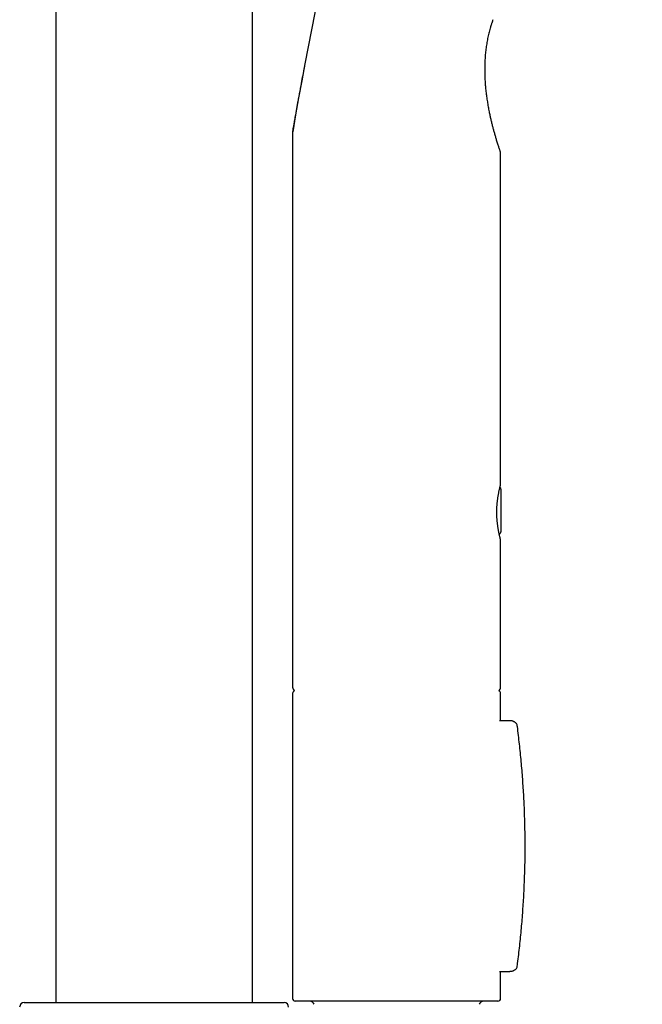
# Model space of a CAD drawing. Header units: millimetres. Extents: x 8 to 1091, y 12 to 2370.
# Tile 78 of 88: x 966 to 1036, y 2094 to 2204. Entities that reach past the tile are written whole.
import ezdxf

# ---------------------------------------------------------------- set-up
doc = ezdxf.new("R2010")
doc.units = ezdxf.units.MM

msp = doc.modelspace()

# ---------------------------------------------------------------- linework, layer by layer
at = {"color": 7, "linetype": 'Continuous', "lineweight": 30}
for p, q in [((970.44, 2269.89), (970.44, 2094.6)), ((992.34, 2094.6), (992.34, 2269.89)), ((996.83, 2191.5), (996.83, 2129.76)), ((996.83, 2191.5), (996.83, 2191.5)), ((1020.03, 2152.35), (1020.03, 2187.26)), ((1020.08, 2147.18), (1020.08, 2151.78)), ((1020.03, 2129.76), (1020.03, 2146.17)), ((1020.03, 2146.17), (1020.03, 2146.17)), ((996.83, 2129.06), (996.83, 2095.06)), ((1020.03, 2126.03), (1020.03, 2129.06)), ((1021.07, 2126.03), (1019.92, 2126.03)), ((1019.92, 2098.09), (1021.07, 2098.09)), ((1020.03, 2095.06), (1020.03, 2098.09)), ((966.89, 2094.6), (995.89, 2094.6)), ((1019.34, 2094.76), (997.13, 2094.76)), ((1019.73, 2094.76), (1019.34, 2094.76))]:
    msp.add_line(p, q, dxfattribs=at)
for centre, radius, start, end in [((1386.61, 2125.75), 395.3, 152.5446, 170.4014), ((1019.53, 2189.23), 0.5, 0.0021, 19.1782), ((997.33, 2129.76), 0.5, 180, 235.4591), ((997.13, 2129.06), 0.3, 106.1626, 180), ((1019.53, 2129.76), 0.5, 304.54, 0), ((1019.73, 2129.06), 0.3, 0, 73.8365), ((1021.39, 2125.41), 0.5, 7.4985, 46.4974), ((1021.39, 2098.71), 0.5, 313.5449, 352.5017), ((966.89, 2094.1), 0.5, 90, 180), ((995.89, 2094.1), 0.5, 0, 90), ((997.13, 2095.06), 0.3, 180, 270), ((998.63, 2094.07), 0.7, 29.3056, 79.3261), ((1018.23, 2094.07), 0.7, 100.6739, 150.6944), ((1019.73, 2095.06), 0.3, 270, 0)]:
    msp.add_arc(centre, radius, start, end, dxfattribs=at)
for points, knots in [([(1019.17, 2204.17), (1019.17, 2204.17), (1019.15, 2204.11), (1019.12, 2204.02), (1019.07, 2203.88), (1019.02, 2203.75), (1018.97, 2203.59), (1018.91, 2203.4), (1018.88, 2203.28), (1018.86, 2203.23)], [0, 0, 0, 0, 0.000054, 0.236737, 0.358007, 0.479252, 0.661193, 0.847742, 1, 1, 1, 1]), ([(1019.17, 2204.17), (1019.17, 2204.17), (1019.17, 2204.17), (1019.17, 2204.17), (1019.17, 2204.17)], [0, 0, 0, 0, 0.021236, 1, 1, 1, 1]), ([(1018.86, 2203.23), (1018.81, 2203.04), (1018.71, 2202.66), (1018.58, 2202.08), (1018.47, 2201.5), (1018.38, 2200.9), (1018.32, 2200.3), (1018.28, 2199.7), (1018.25, 2199.09), (1018.25, 2198.49), (1018.26, 2197.9), (1018.29, 2197.32), (1018.33, 2196.75), (1018.39, 2196.17), (1018.46, 2195.6), (1018.55, 2195.03), (1018.64, 2194.47), (1018.74, 2193.96), (1018.83, 2193.5), (1018.93, 2193.08), (1019.02, 2192.68), (1019.12, 2192.28), (1019.23, 2191.9), (1019.33, 2191.52), (1019.44, 2191.14), (1019.54, 2190.82), (1019.62, 2190.56), (1019.69, 2190.34), (1019.75, 2190.14), (1019.81, 2189.96), (1019.87, 2189.79), (1019.92, 2189.65), (1019.95, 2189.53), (1019.98, 2189.45), (1020, 2189.4), (1020, 2189.4), (1020, 2189.39)], [0, 0, 0, 0, 0.034494, 0.068988, 0.103764, 0.138541, 0.17413, 0.20972, 0.245559, 0.281398, 0.315877, 0.350356, 0.385032, 0.419708, 0.455005, 0.490303, 0.525833, 0.561363, 0.588969, 0.616584, 0.644187, 0.672227, 0.700279, 0.728312, 0.758443, 0.788568, 0.809092, 0.82963, 0.850147, 0.871458, 0.892766, 0.914607, 0.936445, 0.957803, 0.979159, 1, 1, 1, 1]), ([(996.84, 2191.66), (996.84, 2191.66), (996.84, 2191.66), (996.84, 2191.67), (996.85, 2191.7), (996.86, 2191.74), (996.87, 2191.79), (996.88, 2191.85), (996.89, 2191.94), (996.91, 2192.06), (996.94, 2192.22), (996.97, 2192.4), (997.01, 2192.61), (997.05, 2192.87), (997.11, 2193.15), (997.16, 2193.45), (997.22, 2193.8), (997.29, 2194.19), (997.37, 2194.63), (997.46, 2195.12), (997.56, 2195.66), (997.67, 2196.25), (997.8, 2196.95), (997.95, 2197.76), (998.11, 2198.56), (998.2, 2199.07), (998.24, 2199.26)], [0, 0, 0, 0, 0.002915, 0.021894, 0.040876, 0.056632, 0.072391, 0.088471, 0.104553, 0.132806, 0.16107, 0.190044, 0.219024, 0.257365, 0.29576, 0.334186, 0.37257, 0.425074, 0.477602, 0.53012, 0.597589, 0.665077, 0.732556, 0.834272, 0.935994, 1, 1, 1, 1]), ([(996.84, 2191.65), (996.84, 2191.65), (996.84, 2191.64), (996.83, 2191.6), (996.83, 2191.56), (996.83, 2191.52), (996.83, 2191.51)], [0, 0, 0, 0, 0.083406, 0.237266, 0.683809, 1, 1, 1, 1]), ([(1020.03, 2187.26), (1020.03, 2187.77), (1020.03, 2188.42), (1020.03, 2189.08), (1020.03, 2189.23)], [0, 0, 0, 0, 0.773057, 1, 1, 1, 1]), ([(1020.03, 2146.17), (1020.03, 2146.17), (1020.03, 2146.18), (1020.03, 2146.2), (1020.03, 2146.21), (1020.02, 2146.21), (1020.02, 2146.22), (1020.02, 2146.22), (1020.02, 2146.22), (1020.02, 2146.23), (1020.02, 2146.24), (1020.01, 2146.26), (1020, 2146.29), (1019.99, 2146.33), (1019.98, 2146.38), (1019.96, 2146.44), (1019.95, 2146.5), (1019.93, 2146.58), (1019.91, 2146.66), (1019.89, 2146.75), (1019.87, 2146.85), (1019.84, 2146.96), (1019.82, 2147.08), (1019.8, 2147.2), (1019.78, 2147.32), (1019.75, 2147.46), (1019.73, 2147.59), (1019.71, 2147.74), (1019.69, 2147.89), (1019.67, 2148.04), (1019.66, 2148.2), (1019.64, 2148.36), (1019.63, 2148.53), (1019.62, 2148.7), (1019.61, 2148.86), (1019.61, 2149.03), (1019.6, 2149.19), (1019.6, 2149.36), (1019.61, 2149.52), (1019.61, 2149.69), (1019.62, 2149.85), (1019.63, 2150.01), (1019.64, 2150.18), (1019.66, 2150.34), (1019.67, 2150.49), (1019.69, 2150.64), (1019.71, 2150.79), (1019.73, 2150.94), (1019.75, 2151.07), (1019.78, 2151.21), (1019.8, 2151.33), (1019.82, 2151.42), (1019.83, 2151.48), (1019.84, 2151.54), (1019.86, 2151.64), (1019.88, 2151.74), (1019.91, 2151.83), (1019.93, 2151.92), (1019.94, 2152), (1019.96, 2152.07), (1019.98, 2152.13), (1019.99, 2152.18), (1020, 2152.22), (1020.01, 2152.26), (1020.02, 2152.28), (1020.02, 2152.29), (1020.02, 2152.3), (1020.02, 2152.29), (1020.02, 2152.29)], [0, 0, 0, 0, 0.001091, 0.002789, 0.00401, 0.004892, 0.005989, 0.007954, 0.011341, 0.017812, 0.03421, 0.051138, 0.069, 0.086801, 0.104665, 0.122629, 0.140684, 0.158809, 0.176972, 0.195133, 0.213251, 0.231289, 0.249216, 0.266995, 0.28484, 0.302336, 0.320011, 0.337831, 0.355757, 0.373749, 0.391762, 0.409739, 0.427637, 0.445416, 0.463043, 0.480491, 0.49774, 0.514782, 0.531753, 0.549039, 0.56648, 0.584035, 0.60166, 0.619306, 0.636908, 0.654431, 0.672261, 0.69013, 0.708062, 0.72606, 0.744127, 0.761287, 0.763566, 0.773083, 0.791171, 0.809218, 0.827249, 0.845279, 0.863328, 0.881415, 0.899566, 0.917443, 0.935174, 0.952937, 0.970684, 0.988336, 0.996939, 1, 1, 1, 1]), ([(1020.08, 2151.78), (1020.08, 2151.78), (1020.08, 2151.8), (1020.07, 2151.85), (1020.06, 2151.9), (1020.04, 2151.95), (1020.02, 2152), (1019.99, 2152.03), (1019.97, 2152.05), (1019.96, 2152.06)], [0, 0, 0, 0, 0.055419, 0.201898, 0.393303, 0.55603, 0.723886, 0.89981, 1, 1, 1, 1]), ([(1020.02, 2152.29), (1020.02, 2152.29), (1020.02, 2152.3), (1020.02, 2152.3), (1020.02, 2152.3), (1020.02, 2152.3), (1020.02, 2152.3), (1020.02, 2152.31), (1020.03, 2152.32), (1020.03, 2152.33), (1020.03, 2152.34), (1020.03, 2152.35)], [0, 0, 0, 0, 0.385143, 0.60948, 0.702908, 0.763252, 0.793052, 0.820396, 0.858334, 0.951553, 1, 1, 1, 1]), ([(1019.87, 2146.83), (1019.88, 2146.83), (1019.91, 2146.85), (1019.95, 2146.88), (1019.99, 2146.92), (1020.02, 2146.96), (1020.04, 2147), (1020.06, 2147.04), (1020.07, 2147.09), (1020.08, 2147.13), (1020.08, 2147.16), (1020.08, 2147.17), (1020.08, 2147.18)], [0, 0, 0, 0, 0.089004, 0.219422, 0.344433, 0.464063, 0.578127, 0.686227, 0.787733, 0.881735, 0.966973, 1, 1, 1, 1]), ([(1020.02, 2146.23), (1020.02, 2146.23), (1020.02, 2146.23), (1020.02, 2146.23), (1020.02, 2146.23), (1020.02, 2146.24)], [0, 0, 0, 0, 0.094854, 0.665612, 1, 1, 1, 1]), ([(1019.99, 2126.03), (1019.99, 2126.03), (1019.99, 2126.03), (1019.98, 2126.05), (1019.97, 2126.06), (1019.97, 2126.07), (1019.97, 2126.07), (1019.97, 2126.07)], [0, 0, 0, 0, 0.002945, 0.248489, 0.495496, 0.752684, 1, 1, 1, 1]), ([(1021.73, 2125.77), (1021.72, 2125.78), (1021.69, 2125.81), (1021.63, 2125.86), (1021.56, 2125.9), (1021.48, 2125.94), (1021.39, 2125.98), (1021.3, 2126), (1021.21, 2126.02), (1021.13, 2126.03), (1021.08, 2126.02), (1021.07, 2126.02)], [0, 0, 0, 0, 0.068208, 0.183332, 0.293834, 0.419489, 0.54524, 0.672348, 0.802209, 0.936299, 1, 1, 1, 1]), ([(1021.88, 2098.65), (1021.9, 2098.76), (1021.96, 2099.19), (1022.05, 2099.96), (1022.16, 2100.93), (1022.26, 2101.91), (1022.35, 2102.89), (1022.44, 2103.86), (1022.51, 2104.84), (1022.57, 2105.81), (1022.63, 2106.79), (1022.67, 2107.77), (1022.71, 2108.74), (1022.74, 2109.73), (1022.76, 2110.71), (1022.76, 2111.69), (1022.76, 2112.67), (1022.75, 2113.64), (1022.73, 2114.62), (1022.7, 2115.6), (1022.67, 2116.58), (1022.62, 2117.56), (1022.56, 2118.54), (1022.49, 2119.51), (1022.42, 2120.49), (1022.33, 2121.47), (1022.24, 2122.45), (1022.13, 2123.42), (1022.02, 2124.4), (1021.94, 2125.08), (1021.89, 2125.44), (1021.88, 2125.47)], [0, 0, 0, 0, 0.012575, 0.049088, 0.085604, 0.122107, 0.158586, 0.195031, 0.231428, 0.267769, 0.304041, 0.340272, 0.376777, 0.413248, 0.449692, 0.486113, 0.522517, 0.55891, 0.595296, 0.63168, 0.668068, 0.704463, 0.740872, 0.777298, 0.813748, 0.850227, 0.88674, 0.923263, 0.959648, 0.996071, 1, 1, 1, 1]), ([(1019.97, 2098.05), (1019.97, 2098.05), (1019.97, 2098.06), (1019.98, 2098.07), (1019.98, 2098.08), (1019.99, 2098.09), (1019.99, 2098.09)], [0, 0, 0, 0, 0.33651, 0.655907, 0.974304, 1, 1, 1, 1]), ([(1021.07, 2098.09), (1021.09, 2098.09), (1021.15, 2098.09), (1021.24, 2098.11), (1021.33, 2098.12), (1021.43, 2098.16), (1021.51, 2098.19), (1021.59, 2098.24), (1021.65, 2098.28), (1021.7, 2098.32), (1021.73, 2098.35), (1021.73, 2098.35)], [0, 0, 0, 0, 0.106438, 0.237178, 0.376477, 0.510063, 0.639443, 0.766225, 0.851981, 0.95779, 1, 1, 1, 1])]:
    msp.add_open_spline(points, degree=3, knots=knots, dxfattribs=at)

doc.saveas('drawing.dxf')
